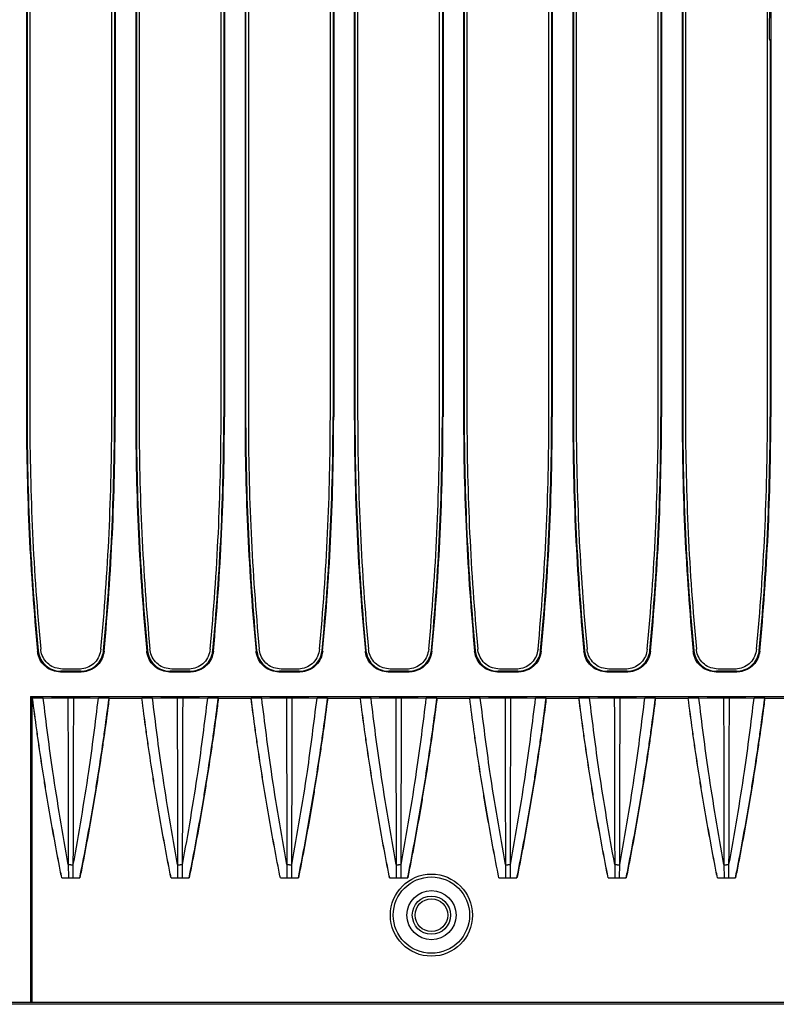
# Model space of a CAD drawing. Header units: millimetres. Extents: x 25 to 1935, y 715 to 2336.
# Tile 210 of 252: x 1747 to 1761, y 908 to 926. Entities that reach past the tile are written whole.
import ezdxf

# ---------------------------------------------------------------- set-up
doc = ezdxf.new("R2010")
doc.units = ezdxf.units.MM
doc.header["$LTSCALE"] = 2
doc.layers.get('0').update_dxf_attribs({"color": 2})

msp = doc.modelspace()

# ---------------------------------------------------------------- linework, layer by layer
at = {"color": 2, "linetype": 'Continuous', "lineweight": 30}
for p, q in [((1747.202, 937.272), (1747.202, 918.637)), ((1747.213, 937.26), (1747.213, 918.637)), ((1747.263, 937.22), (1747.263, 918.637)), ((1748.763, 918.637), (1748.763, 937.22)), ((1748.813, 937.26), (1748.813, 918.637)), ((1748.825, 937.272), (1748.825, 918.637)), ((1749.202, 937.272), (1749.202, 918.637)), ((1749.213, 937.26), (1749.213, 918.637)), ((1749.263, 937.22), (1749.263, 918.637)), ((1750.763, 918.637), (1750.763, 937.22)), ((1750.813, 937.26), (1750.813, 918.637)), ((1750.825, 937.272), (1750.825, 918.637)), ((1751.202, 937.272), (1751.202, 918.637)), ((1751.213, 937.26), (1751.213, 918.637)), ((1751.263, 937.22), (1751.263, 918.637)), ((1752.763, 918.637), (1752.763, 937.22)), ((1752.813, 937.26), (1752.813, 918.637)), ((1752.825, 937.272), (1752.825, 918.637)), ((1753.202, 937.272), (1753.202, 918.637)), ((1753.213, 937.26), (1753.213, 918.637)), ((1753.263, 937.22), (1753.263, 918.637)), ((1754.763, 918.637), (1754.763, 937.22)), ((1754.813, 937.26), (1754.813, 918.637)), ((1754.825, 937.272), (1754.825, 918.637)), ((1755.202, 937.272), (1755.202, 918.637)), ((1755.213, 937.26), (1755.213, 918.637)), ((1755.263, 937.22), (1755.263, 918.637)), ((1756.763, 918.637), (1756.763, 937.22)), ((1756.813, 937.26), (1756.813, 918.637)), ((1756.825, 937.272), (1756.825, 918.637)), ((1757.202, 937.272), (1757.202, 918.637)), ((1757.213, 937.26), (1757.213, 918.637)), ((1757.263, 937.22), (1757.263, 918.637)), ((1758.763, 918.637), (1758.763, 937.22)), ((1758.813, 937.26), (1758.813, 918.637)), ((1758.825, 937.272), (1758.825, 918.637)), ((1759.202, 937.272), (1759.202, 918.637)), ((1759.213, 937.26), (1759.213, 918.637)), ((1759.263, 937.22), (1759.263, 918.637)), ((1760.763, 918.637), (1760.763, 937.22)), ((1760.825, 937.272), (1760.825, 918.637)), ((1760.801, 925.543), (1760.818, 927.445)), ((1760.813, 925.506), (1760.813, 918.637)), ((1747.202, 918.637), (1747.213, 918.637)), ((1748.825, 918.637), (1748.813, 918.637)), ((1749.202, 918.637), (1749.213, 918.637)), ((1750.825, 918.637), (1750.813, 918.637)), ((1751.202, 918.637), (1751.213, 918.637)), ((1752.825, 918.637), (1752.813, 918.637)), ((1753.202, 918.637), (1753.213, 918.637)), ((1754.825, 918.637), (1754.813, 918.637)), ((1755.202, 918.637), (1755.213, 918.637)), ((1756.825, 918.637), (1756.813, 918.637)), ((1757.202, 918.637), (1757.213, 918.637)), ((1758.825, 918.637), (1758.813, 918.637)), ((1759.202, 918.637), (1759.213, 918.637)), ((1760.825, 918.637), (1760.813, 918.637)), ((1747.404, 914.349), (1747.414, 914.361)), ((1748.612, 914.361), (1748.623, 914.349)), ((1749.404, 914.349), (1749.414, 914.361)), ((1750.612, 914.361), (1750.623, 914.349)), ((1751.404, 914.349), (1751.414, 914.361)), ((1752.612, 914.361), (1752.623, 914.349)), ((1753.404, 914.349), (1753.414, 914.361)), ((1754.612, 914.361), (1754.623, 914.349)), ((1755.404, 914.349), (1755.414, 914.361)), ((1756.612, 914.361), (1756.623, 914.349)), ((1757.404, 914.349), (1757.414, 914.361)), ((1758.612, 914.361), (1758.623, 914.349)), ((1759.404, 914.349), (1759.414, 914.361)), ((1760.612, 914.361), (1760.623, 914.349)), ((1748.165, 914.02), (1747.861, 914.02)), ((1750.165, 914.02), (1749.861, 914.02)), ((1752.165, 914.02), (1751.861, 914.02)), ((1754.165, 914.02), (1753.861, 914.02)), ((1756.165, 914.02), (1755.861, 914.02)), ((1758.165, 914.02), (1757.861, 914.02)), ((1760.165, 914.02), (1759.861, 914.02)), ((1747.822, 913.969), (1748.205, 913.969)), ((1748.194, 913.98), (1747.832, 913.98)), ((1749.822, 913.969), (1750.205, 913.969)), ((1750.194, 913.98), (1749.832, 913.98)), ((1751.822, 913.969), (1752.205, 913.969)), ((1752.194, 913.98), (1751.832, 913.98)), ((1753.822, 913.969), (1754.205, 913.969)), ((1754.194, 913.98), (1753.832, 913.98)), ((1755.822, 913.969), (1756.205, 913.969)), ((1756.194, 913.98), (1755.832, 913.98)), ((1757.822, 913.969), (1758.205, 913.969)), ((1758.194, 913.98), (1757.832, 913.98)), ((1759.822, 913.969), (1760.205, 913.969)), ((1760.194, 913.98), (1759.832, 913.98)), ((1747.273, 913.52), (1769.013, 913.52)), ((1747.273, 913.52), (1747.273, 907.92)), ((1747.273, 913.52), (1747.307, 913.487)), ((1747.307, 913.487), (1747.313, 913.487)), ((1747.307, 907.92), (1747.307, 913.487)), ((1747.314, 913.488), (1747.313, 913.487)), ((1748.714, 913.487), (1748.713, 913.488)), ((1748.714, 913.487), (1749.313, 913.487)), ((1749.314, 913.488), (1749.313, 913.487)), ((1750.714, 913.487), (1750.713, 913.488)), ((1750.714, 913.487), (1751.313, 913.487)), ((1751.314, 913.488), (1751.313, 913.487)), ((1752.714, 913.487), (1752.713, 913.488)), ((1752.714, 913.487), (1753.313, 913.487)), ((1753.314, 913.488), (1753.313, 913.487)), ((1754.714, 913.487), (1754.713, 913.488)), ((1754.714, 913.487), (1755.313, 913.487)), ((1755.314, 913.488), (1755.313, 913.487)), ((1756.714, 913.487), (1756.713, 913.488)), ((1756.714, 913.487), (1757.313, 913.487)), ((1757.314, 913.488), (1757.313, 913.487)), ((1758.714, 913.487), (1758.713, 913.488)), ((1758.714, 913.487), (1759.313, 913.487)), ((1759.314, 913.488), (1759.313, 913.487)), ((1760.714, 913.487), (1760.713, 913.488)), ((1760.714, 913.487), (1761.313, 913.487)), ((1747.967, 910.444), (1747.968, 910.203)), ((1748.058, 910.203), (1748.059, 910.444)), ((1749.967, 910.444), (1749.968, 910.203)), ((1750.058, 910.203), (1750.059, 910.444)), ((1751.967, 910.444), (1751.968, 910.203)), ((1752.058, 910.203), (1752.059, 910.444)), ((1753.967, 910.444), (1753.968, 910.203)), ((1754.058, 910.203), (1754.059, 910.444)), ((1755.967, 910.444), (1755.968, 910.203)), ((1756.058, 910.203), (1756.059, 910.444)), ((1757.967, 910.444), (1757.968, 910.203)), ((1758.058, 910.203), (1758.059, 910.444)), ((1759.967, 910.444), (1759.968, 910.203)), ((1760.058, 910.203), (1760.059, 910.444)), ((1747.848, 910.2), (1747.849, 910.202)), ((1748.178, 910.202), (1748.179, 910.2)), ((1749.848, 910.2), (1749.849, 910.202)), ((1750.178, 910.202), (1750.179, 910.2)), ((1751.848, 910.2), (1751.849, 910.202)), ((1752.178, 910.202), (1752.179, 910.2)), ((1753.848, 910.2), (1753.849, 910.202)), ((1754.178, 910.202), (1754.179, 910.2)), ((1755.848, 910.2), (1755.849, 910.202)), ((1756.178, 910.202), (1756.179, 910.2)), ((1757.848, 910.2), (1757.849, 910.202)), ((1758.178, 910.202), (1758.179, 910.2)), ((1759.848, 910.2), (1759.849, 910.202)), ((1760.178, 910.202), (1760.179, 910.2)), ((1747.848, 910.2), (1748.179, 910.2)), ((1749.848, 910.2), (1750.179, 910.2)), ((1751.848, 910.2), (1752.179, 910.2)), ((1753.848, 910.2), (1754.179, 910.2)), ((1755.848, 910.2), (1756.179, 910.2)), ((1757.848, 910.2), (1758.179, 910.2)), ((1759.848, 910.2), (1760.179, 910.2)), ((1766.213, 907.889), (1659.814, 907.889)), ((1766.199, 907.92), (1659.827, 907.92))]:
    msp.add_line(p, q, dxfattribs=at)
at = {"color": 2, "linetype": 'Continuous', "lineweight": 30, "flags": 128}
for points in [[(1747.832, 913.98), (1747.827, 913.975), (1747.822, 913.969)], [(1748.205, 913.969), (1748.199, 913.975), (1748.194, 913.98)], [(1749.832, 913.98), (1749.827, 913.975), (1749.822, 913.969)], [(1750.205, 913.969), (1750.199, 913.975), (1750.194, 913.98)], [(1751.832, 913.98), (1751.827, 913.975), (1751.822, 913.969)], [(1752.205, 913.969), (1752.199, 913.975), (1752.194, 913.98)], [(1753.832, 913.98), (1753.827, 913.975), (1753.822, 913.969)], [(1754.205, 913.969), (1754.199, 913.975), (1754.194, 913.98)], [(1755.832, 913.98), (1755.827, 913.975), (1755.822, 913.969)], [(1756.205, 913.969), (1756.199, 913.975), (1756.194, 913.98)], [(1757.832, 913.98), (1757.827, 913.975), (1757.822, 913.969)], [(1758.205, 913.969), (1758.199, 913.975), (1758.194, 913.98)], [(1759.832, 913.98), (1759.827, 913.975), (1759.822, 913.969)], [(1760.205, 913.969), (1760.199, 913.975), (1760.194, 913.98)], [(1747.508, 913.49), (1747.451, 913.489), (1747.394, 913.489), (1747.314, 913.488)], [(1747.508, 913.49), (1747.658, 913.492), (1747.809, 913.493), (1747.96, 913.495)], [(1748.067, 913.495), (1748.217, 913.493), (1748.368, 913.492), (1748.519, 913.49)], [(1748.713, 913.488), (1748.656, 913.488), (1748.599, 913.489), (1748.519, 913.49)], [(1749.508, 913.49), (1749.451, 913.489), (1749.394, 913.489), (1749.314, 913.488)], [(1749.508, 913.49), (1749.658, 913.492), (1749.809, 913.493), (1749.96, 913.495)], [(1750.067, 913.495), (1750.217, 913.493), (1750.368, 913.492), (1750.519, 913.49)], [(1750.713, 913.488), (1750.656, 913.488), (1750.599, 913.489), (1750.519, 913.49)], [(1751.508, 913.49), (1751.451, 913.489), (1751.394, 913.489), (1751.314, 913.488)], [(1751.508, 913.49), (1751.658, 913.492), (1751.809, 913.493), (1751.96, 913.495)], [(1752.067, 913.495), (1752.217, 913.493), (1752.368, 913.492), (1752.519, 913.49)], [(1752.713, 913.488), (1752.656, 913.488), (1752.599, 913.489), (1752.519, 913.49)], [(1753.508, 913.49), (1753.451, 913.489), (1753.394, 913.489), (1753.314, 913.488)], [(1753.508, 913.49), (1753.658, 913.492), (1753.809, 913.493), (1753.96, 913.495)], [(1754.067, 913.495), (1754.217, 913.493), (1754.368, 913.492), (1754.519, 913.49)], [(1754.713, 913.488), (1754.656, 913.488), (1754.599, 913.489), (1754.519, 913.49)], [(1755.508, 913.49), (1755.451, 913.489), (1755.394, 913.489), (1755.314, 913.488)], [(1755.508, 913.49), (1755.658, 913.492), (1755.809, 913.493), (1755.96, 913.495)], [(1756.067, 913.495), (1756.217, 913.493), (1756.368, 913.492), (1756.519, 913.49)], [(1756.713, 913.488), (1756.656, 913.488), (1756.599, 913.489), (1756.519, 913.49)], [(1757.508, 913.49), (1757.451, 913.489), (1757.394, 913.489), (1757.314, 913.488)], [(1757.508, 913.49), (1757.658, 913.492), (1757.809, 913.493), (1757.96, 913.495)], [(1758.067, 913.495), (1758.217, 913.493), (1758.368, 913.492), (1758.519, 913.49)], [(1758.713, 913.488), (1758.656, 913.488), (1758.599, 913.489), (1758.519, 913.49)], [(1759.508, 913.49), (1759.451, 913.489), (1759.394, 913.489), (1759.314, 913.488)], [(1759.508, 913.49), (1759.658, 913.492), (1759.809, 913.493), (1759.96, 913.495)], [(1760.067, 913.495), (1760.217, 913.493), (1760.368, 913.492), (1760.519, 913.49)], [(1760.713, 913.488), (1760.656, 913.488), (1760.599, 913.489), (1760.519, 913.49)], [(1747.849, 910.202), (1747.908, 910.202), (1747.968, 910.203)], [(1748.058, 910.203), (1748.118, 910.202), (1748.178, 910.202)], [(1749.849, 910.202), (1749.908, 910.202), (1749.968, 910.203)], [(1750.058, 910.203), (1750.118, 910.202), (1750.178, 910.202)], [(1751.849, 910.202), (1751.908, 910.202), (1751.968, 910.203)], [(1752.058, 910.203), (1752.118, 910.202), (1752.178, 910.202)], [(1753.849, 910.202), (1753.908, 910.202), (1753.968, 910.203)], [(1754.058, 910.203), (1754.118, 910.202), (1754.178, 910.202)], [(1755.849, 910.202), (1755.908, 910.202), (1755.968, 910.203)], [(1756.058, 910.203), (1756.118, 910.202), (1756.178, 910.202)], [(1757.849, 910.202), (1757.908, 910.202), (1757.968, 910.203)], [(1758.058, 910.203), (1758.118, 910.202), (1758.178, 910.202)], [(1759.849, 910.202), (1759.908, 910.202), (1759.968, 910.203)], [(1760.058, 910.203), (1760.118, 910.202), (1760.178, 910.202)]]:
    msp.add_lwpolyline(points, dxfattribs=at)
at = {"color": 2, "linetype": 'Continuous', "lineweight": 30}
for radius in [0.751, 0.698, 0.45, 0.35, 0.299]:
    msp.add_circle((1754.613, 909.52), radius, dxfattribs=at)
for centre, radius, start, end in [((1792.813, 918.637), 45.611, 180, 185.3934), ((1792.813, 918.637), 45.6, 180, 185.3802), ((1792.813, 918.637), 45.55, 180, 185.3582), ((1703.213, 918.637), 45.55, 354.6418, 0), ((1703.213, 918.637), 45.6, 354.6198, 0), ((1703.213, 918.637), 45.611, 354.6066, 0), ((1794.813, 918.637), 45.611, 180, 185.3934), ((1794.813, 918.637), 45.6, 180, 185.3802), ((1794.813, 918.637), 45.55, 180, 185.3582), ((1705.213, 918.637), 45.55, 354.6418, 0), ((1705.213, 918.637), 45.6, 354.6198, 0), ((1705.213, 918.637), 45.611, 354.6066, 0), ((1796.813, 918.637), 45.611, 180, 185.3934), ((1796.813, 918.637), 45.6, 180, 185.3802), ((1796.813, 918.637), 45.55, 180, 185.3582), ((1707.213, 918.637), 45.55, 354.6418, 0), ((1707.213, 918.637), 45.6, 354.6198, 0), ((1707.213, 918.637), 45.611, 354.6066, 0), ((1798.813, 918.637), 45.611, 180, 185.3934), ((1798.813, 918.637), 45.6, 180, 185.3802), ((1798.813, 918.637), 45.55, 180, 185.3582), ((1709.213, 918.637), 45.55, 354.6418, 0), ((1709.213, 918.637), 45.6, 354.6198, 0), ((1709.213, 918.637), 45.611, 354.6066, 0), ((1800.813, 918.637), 45.611, 180, 185.3934), ((1800.813, 918.637), 45.6, 180, 185.3802), ((1800.813, 918.637), 45.55, 180, 185.3582), ((1711.213, 918.637), 45.55, 354.6418, 0), ((1711.213, 918.637), 45.6, 354.6198, 0), ((1711.213, 918.637), 45.611, 354.6066, 0), ((1802.813, 918.637), 45.611, 180, 185.3934), ((1802.813, 918.637), 45.6, 180, 185.3802), ((1802.813, 918.637), 45.55, 180, 185.3582), ((1713.213, 918.637), 45.55, 354.6418, 0), ((1713.213, 918.637), 45.6, 354.6198, 0), ((1713.213, 918.637), 45.611, 354.6066, 0), ((1804.813, 918.637), 45.611, 180, 185.3934), ((1804.813, 918.637), 45.6, 180, 185.3802), ((1804.813, 918.637), 45.55, 180, 185.3582), ((1715.213, 918.637), 45.55, 354.6418, 0), ((1715.213, 918.637), 45.6, 354.6198, 0), ((1715.213, 918.637), 45.611, 354.6066, 0)]:
    msp.add_arc(centre, radius, start, end, dxfattribs=at)
msp.add_ellipse((1760.861, 925.543), major_axis=(0.0502, 0.0328), ratio=0.999505, start_param=2.553877, end_param=3.221918, dxfattribs=at)
for points, knots in [([(1747.822, 913.969), (1747.774, 913.974), (1747.68, 913.983), (1747.554, 914.055), (1747.459, 914.162), (1747.415, 914.268), (1747.406, 914.332), (1747.404, 914.349)], [0, 0, 0, 0, 0.228399, 0.456799, 0.685167, 0.913525, 1, 1, 1, 1]), ([(1747.414, 914.361), (1747.423, 914.314), (1747.441, 914.221), (1747.525, 914.103), (1747.64, 914.018), (1747.749, 913.984), (1747.814, 913.981), (1747.832, 913.98)], [0, 0, 0, 0, 0.228363, 0.456727, 0.685059, 0.913382, 1, 1, 1, 1]), ([(1747.861, 914.02), (1747.816, 914.025), (1747.726, 914.034), (1747.606, 914.103), (1747.515, 914.204), (1747.473, 914.305), (1747.464, 914.366), (1747.462, 914.383)], [0, 0, 0, 0, 0.22861, 0.457225, 0.685714, 0.913942, 1, 1, 1, 1]), ([(1748.564, 914.383), (1748.555, 914.339), (1748.538, 914.25), (1748.458, 914.137), (1748.349, 914.057), (1748.245, 914.024), (1748.183, 914.021), (1748.165, 914.02)], [0, 0, 0, 0, 0.227964, 0.4559225, 0.684031, 0.9124081, 1, 1, 1, 1]), ([(1748.194, 913.98), (1748.241, 913.985), (1748.336, 913.994), (1748.462, 914.067), (1748.557, 914.173), (1748.601, 914.279), (1748.61, 914.343), (1748.612, 914.361)], [0, 0, 0, 0, 0.228363, 0.456727, 0.685059, 0.913382, 1, 1, 1, 1]), ([(1748.623, 914.349), (1748.614, 914.303), (1748.595, 914.21), (1748.512, 914.091), (1748.397, 914.007), (1748.287, 913.972), (1748.222, 913.97), (1748.205, 913.969)], [0, 0, 0, 0, 0.228399, 0.456799, 0.685167, 0.913525, 1, 1, 1, 1]), ([(1749.822, 913.969), (1749.774, 913.974), (1749.68, 913.983), (1749.554, 914.055), (1749.459, 914.162), (1749.415, 914.268), (1749.406, 914.332), (1749.404, 914.349)], [0, 0, 0, 0, 0.228399, 0.456799, 0.685167, 0.913525, 1, 1, 1, 1]), ([(1749.414, 914.361), (1749.423, 914.314), (1749.441, 914.221), (1749.525, 914.103), (1749.64, 914.018), (1749.749, 913.984), (1749.814, 913.981), (1749.832, 913.98)], [0, 0, 0, 0, 0.228363, 0.456727, 0.685059, 0.913382, 1, 1, 1, 1]), ([(1749.861, 914.02), (1749.816, 914.025), (1749.726, 914.034), (1749.606, 914.103), (1749.515, 914.204), (1749.473, 914.305), (1749.464, 914.366), (1749.462, 914.383)], [0, 0, 0, 0, 0.22861, 0.457225, 0.685714, 0.913942, 1, 1, 1, 1]), ([(1750.564, 914.383), (1750.555, 914.339), (1750.538, 914.25), (1750.458, 914.137), (1750.349, 914.057), (1750.245, 914.024), (1750.183, 914.021), (1750.165, 914.02)], [0, 0, 0, 0, 0.227964, 0.455923, 0.684031, 0.912408, 1, 1, 1, 1]), ([(1750.194, 913.98), (1750.241, 913.985), (1750.336, 913.994), (1750.462, 914.067), (1750.557, 914.173), (1750.601, 914.279), (1750.61, 914.343), (1750.612, 914.361)], [0, 0, 0, 0, 0.228363, 0.456727, 0.685059, 0.913382, 1, 1, 1, 1]), ([(1750.623, 914.349), (1750.614, 914.303), (1750.595, 914.21), (1750.512, 914.091), (1750.397, 914.007), (1750.287, 913.972), (1750.222, 913.97), (1750.205, 913.969)], [0, 0, 0, 0, 0.228399, 0.456799, 0.685167, 0.913525, 1, 1, 1, 1]), ([(1751.822, 913.969), (1751.774, 913.974), (1751.68, 913.983), (1751.554, 914.055), (1751.459, 914.162), (1751.415, 914.268), (1751.406, 914.332), (1751.404, 914.349)], [0, 0, 0, 0, 0.228399, 0.456799, 0.685167, 0.913525, 1, 1, 1, 1]), ([(1751.414, 914.361), (1751.423, 914.314), (1751.441, 914.221), (1751.525, 914.103), (1751.64, 914.018), (1751.749, 913.984), (1751.814, 913.981), (1751.832, 913.98)], [0, 0, 0, 0, 0.228363, 0.456727, 0.685059, 0.913382, 1, 1, 1, 1]), ([(1751.861, 914.02), (1751.816, 914.025), (1751.726, 914.034), (1751.606, 914.103), (1751.515, 914.204), (1751.473, 914.305), (1751.464, 914.366), (1751.462, 914.383)], [0, 0, 0, 0, 0.22861, 0.457225, 0.685714, 0.913942, 1, 1, 1, 1]), ([(1752.564, 914.383), (1752.555, 914.339), (1752.538, 914.25), (1752.458, 914.137), (1752.349, 914.057), (1752.245, 914.024), (1752.183, 914.021), (1752.165, 914.02)], [0, 0, 0, 0, 0.227964, 0.455923, 0.684031, 0.912408, 1, 1, 1, 1]), ([(1752.194, 913.98), (1752.241, 913.985), (1752.336, 913.994), (1752.462, 914.067), (1752.557, 914.173), (1752.601, 914.279), (1752.61, 914.343), (1752.612, 914.361)], [0, 0, 0, 0, 0.228363, 0.456727, 0.685059, 0.913382, 1, 1, 1, 1]), ([(1752.623, 914.349), (1752.614, 914.303), (1752.595, 914.21), (1752.512, 914.091), (1752.397, 914.007), (1752.287, 913.972), (1752.222, 913.97), (1752.205, 913.969)], [0, 0, 0, 0, 0.228399, 0.456799, 0.685167, 0.913525, 1, 1, 1, 1]), ([(1753.822, 913.969), (1753.774, 913.974), (1753.68, 913.983), (1753.554, 914.055), (1753.459, 914.162), (1753.415, 914.268), (1753.406, 914.332), (1753.404, 914.349)], [0, 0, 0, 0, 0.228399, 0.456799, 0.685167, 0.913525, 1, 1, 1, 1]), ([(1753.414, 914.361), (1753.423, 914.314), (1753.441, 914.221), (1753.525, 914.103), (1753.64, 914.018), (1753.749, 913.984), (1753.814, 913.981), (1753.832, 913.98)], [0, 0, 0, 0, 0.228363, 0.456727, 0.685059, 0.913382, 1, 1, 1, 1]), ([(1753.861, 914.02), (1753.816, 914.025), (1753.726, 914.034), (1753.606, 914.103), (1753.515, 914.204), (1753.473, 914.305), (1753.464, 914.366), (1753.462, 914.383)], [0, 0, 0, 0, 0.22861, 0.457225, 0.685714, 0.913942, 1, 1, 1, 1]), ([(1754.564, 914.383), (1754.555, 914.339), (1754.538, 914.25), (1754.458, 914.137), (1754.349, 914.057), (1754.245, 914.024), (1754.183, 914.021), (1754.165, 914.02)], [0, 0, 0, 0, 0.227964, 0.455923, 0.684031, 0.912408, 1, 1, 1, 1]), ([(1754.194, 913.98), (1754.241, 913.985), (1754.336, 913.994), (1754.462, 914.067), (1754.557, 914.173), (1754.601, 914.279), (1754.61, 914.343), (1754.612, 914.361)], [0, 0, 0, 0, 0.228363, 0.456727, 0.685059, 0.913382, 1, 1, 1, 1]), ([(1754.623, 914.349), (1754.614, 914.303), (1754.595, 914.21), (1754.512, 914.091), (1754.397, 914.007), (1754.287, 913.972), (1754.222, 913.97), (1754.205, 913.969)], [0, 0, 0, 0, 0.228399, 0.456799, 0.685167, 0.913525, 1, 1, 1, 1]), ([(1755.822, 913.969), (1755.774, 913.974), (1755.68, 913.983), (1755.554, 914.055), (1755.459, 914.162), (1755.415, 914.268), (1755.406, 914.332), (1755.404, 914.349)], [0, 0, 0, 0, 0.228399, 0.456799, 0.685167, 0.913525, 1, 1, 1, 1]), ([(1755.414, 914.361), (1755.423, 914.314), (1755.441, 914.221), (1755.525, 914.103), (1755.64, 914.018), (1755.749, 913.984), (1755.814, 913.981), (1755.832, 913.98)], [0, 0, 0, 0, 0.228363, 0.456727, 0.685059, 0.913382, 1, 1, 1, 1]), ([(1755.861, 914.02), (1755.816, 914.025), (1755.726, 914.034), (1755.606, 914.103), (1755.515, 914.204), (1755.473, 914.305), (1755.464, 914.366), (1755.462, 914.383)], [0, 0, 0, 0, 0.2286101, 0.4572245, 0.685714, 0.9139416, 1, 1, 1, 1]), ([(1756.564, 914.383), (1756.555, 914.339), (1756.538, 914.25), (1756.458, 914.137), (1756.349, 914.057), (1756.245, 914.024), (1756.183, 914.021), (1756.165, 914.02)], [0, 0, 0, 0, 0.227964, 0.4559225, 0.684031, 0.9124081, 1, 1, 1, 1]), ([(1756.194, 913.98), (1756.241, 913.985), (1756.336, 913.994), (1756.462, 914.067), (1756.557, 914.173), (1756.601, 914.279), (1756.61, 914.343), (1756.612, 914.361)], [0, 0, 0, 0, 0.228363, 0.456727, 0.685059, 0.913382, 1, 1, 1, 1]), ([(1756.623, 914.349), (1756.614, 914.303), (1756.595, 914.21), (1756.512, 914.091), (1756.397, 914.007), (1756.287, 913.972), (1756.222, 913.97), (1756.205, 913.969)], [0, 0, 0, 0, 0.228399, 0.456799, 0.685167, 0.913525, 1, 1, 1, 1]), ([(1757.822, 913.969), (1757.774, 913.974), (1757.68, 913.983), (1757.554, 914.055), (1757.459, 914.162), (1757.415, 914.268), (1757.406, 914.332), (1757.404, 914.349)], [0, 0, 0, 0, 0.228399, 0.456799, 0.685167, 0.913525, 1, 1, 1, 1]), ([(1757.414, 914.361), (1757.423, 914.314), (1757.441, 914.221), (1757.525, 914.103), (1757.64, 914.018), (1757.749, 913.984), (1757.814, 913.981), (1757.832, 913.98)], [0, 0, 0, 0, 0.228363, 0.456727, 0.685059, 0.913382, 1, 1, 1, 1]), ([(1757.861, 914.02), (1757.816, 914.025), (1757.726, 914.034), (1757.606, 914.103), (1757.515, 914.204), (1757.473, 914.305), (1757.464, 914.366), (1757.462, 914.383)], [0, 0, 0, 0, 0.22861, 0.457225, 0.685714, 0.913942, 1, 1, 1, 1]), ([(1758.564, 914.383), (1758.555, 914.339), (1758.538, 914.25), (1758.458, 914.137), (1758.349, 914.057), (1758.245, 914.024), (1758.183, 914.021), (1758.165, 914.02)], [0, 0, 0, 0, 0.227964, 0.4559225, 0.684031, 0.9124081, 1, 1, 1, 1]), ([(1758.194, 913.98), (1758.241, 913.985), (1758.336, 913.994), (1758.462, 914.067), (1758.557, 914.173), (1758.601, 914.279), (1758.61, 914.343), (1758.612, 914.361)], [0, 0, 0, 0, 0.228363, 0.456727, 0.685059, 0.913382, 1, 1, 1, 1]), ([(1758.623, 914.349), (1758.614, 914.303), (1758.595, 914.21), (1758.512, 914.091), (1758.397, 914.007), (1758.287, 913.972), (1758.222, 913.97), (1758.205, 913.969)], [0, 0, 0, 0, 0.228399, 0.456799, 0.685167, 0.913525, 1, 1, 1, 1]), ([(1759.822, 913.969), (1759.774, 913.974), (1759.68, 913.983), (1759.554, 914.055), (1759.459, 914.162), (1759.415, 914.268), (1759.406, 914.332), (1759.404, 914.349)], [0, 0, 0, 0, 0.228399, 0.456799, 0.685167, 0.913525, 1, 1, 1, 1]), ([(1759.414, 914.361), (1759.423, 914.314), (1759.441, 914.221), (1759.525, 914.103), (1759.64, 914.018), (1759.749, 913.984), (1759.814, 913.981), (1759.832, 913.98)], [0, 0, 0, 0, 0.228363, 0.456727, 0.685059, 0.913382, 1, 1, 1, 1]), ([(1759.861, 914.02), (1759.816, 914.025), (1759.726, 914.034), (1759.606, 914.103), (1759.515, 914.204), (1759.473, 914.305), (1759.464, 914.366), (1759.462, 914.383)], [0, 0, 0, 0, 0.22861, 0.457225, 0.685714, 0.913942, 1, 1, 1, 1]), ([(1760.564, 914.383), (1760.555, 914.339), (1760.538, 914.25), (1760.458, 914.137), (1760.349, 914.057), (1760.245, 914.024), (1760.183, 914.021), (1760.165, 914.02)], [0, 0, 0, 0, 0.227964, 0.455923, 0.684031, 0.912408, 1, 1, 1, 1]), ([(1760.194, 913.98), (1760.241, 913.985), (1760.336, 913.994), (1760.462, 914.067), (1760.557, 914.173), (1760.601, 914.279), (1760.61, 914.343), (1760.612, 914.361)], [0, 0, 0, 0, 0.2283629, 0.4567272, 0.6850593, 0.9133824, 1, 1, 1, 1]), ([(1760.623, 914.349), (1760.614, 914.303), (1760.595, 914.21), (1760.512, 914.091), (1760.397, 914.007), (1760.287, 913.972), (1760.222, 913.97), (1760.205, 913.969)], [0, 0, 0, 0, 0.228399, 0.456799, 0.685167, 0.913525, 1, 1, 1, 1]), ([(1747.848, 910.2), (1747.838, 910.248), (1747.791, 910.484), (1747.711, 910.91), (1747.627, 911.384), (1747.563, 911.764), (1747.502, 912.145), (1747.444, 912.526), (1747.376, 913.005), (1747.338, 913.294), (1747.313, 913.487)], [0, 0, 0, 0, 0.043391, 0.216956, 0.390522, 0.477304, 0.564085, 0.737651, 0.824433, 1, 1, 1, 1]), ([(1747.849, 910.202), (1747.839, 910.249), (1747.792, 910.485), (1747.712, 910.911), (1747.628, 911.385), (1747.564, 911.766), (1747.503, 912.146), (1747.445, 912.527), (1747.377, 913.006), (1747.339, 913.295), (1747.314, 913.488)], [0, 0, 0, 0, 0.043394, 0.216972, 0.390551, 0.477339, 0.564127, 0.737705, 0.824494, 1, 1, 1, 1]), ([(1747.967, 910.444), (1747.868, 911.011), (1747.69, 912.023), (1747.563, 913.042), (1747.508, 913.49)], [0, 0, 0, 0, 0.560132, 1, 1, 1, 1]), ([(1747.96, 913.495), (1747.97, 913.495), (1747.987, 913.495), (1748.017, 913.495), (1748.043, 913.495), (1748.06, 913.495), (1748.067, 913.495)], [0, 0, 0, 0, 0.297111, 0.499955, 0.797047, 1, 1, 1, 1]), ([(1747.96, 913.495), (1747.961, 913.196), (1747.963, 912.423), (1747.965, 911.646), (1747.966, 911.049), (1747.966, 910.868), (1747.967, 910.628), (1747.967, 910.506), (1747.967, 910.445)], [0, 0, 0, 0, 0.294141, 0.7605, 0.763825, 0.880829, 0.939331, 1, 1, 1, 1]), ([(1748.059, 910.445), (1748.059, 910.504), (1748.06, 910.8), (1748.061, 911.516), (1748.064, 912.474), (1748.066, 913.194), (1748.067, 913.495)], [0, 0, 0, 0, 0.0582949, 0.2914744, 0.7041934, 1, 1, 1, 1]), ([(1748.059, 910.444), (1748.159, 911.011), (1748.337, 912.022), (1748.464, 913.042), (1748.519, 913.49)], [0, 0, 0, 0, 0.560079, 1, 1, 1, 1]), ([(1748.178, 910.202), (1748.187, 910.249), (1748.234, 910.485), (1748.315, 910.911), (1748.399, 911.385), (1748.463, 911.765), (1748.524, 912.146), (1748.582, 912.527), (1748.65, 913.006), (1748.688, 913.295), (1748.713, 913.488)], [0, 0, 0, 0, 0.043393, 0.216968, 0.390544, 0.47733, 0.564117, 0.737692, 0.824478, 1, 1, 1, 1]), ([(1748.714, 913.487), (1748.708, 913.439), (1748.677, 913.2), (1748.632, 912.866), (1748.562, 912.389), (1748.503, 912.009), (1748.441, 911.628), (1748.376, 911.248), (1748.308, 910.869), (1748.236, 910.488), (1748.198, 910.297), (1748.179, 910.2)], [0, 0, 0, 0, 0.04339, 0.216952, 0.303732, 0.477295, 0.564075, 0.650855, 0.824417, 0.911197, 1, 1, 1, 1]), ([(1749.848, 910.2), (1749.838, 910.248), (1749.791, 910.484), (1749.711, 910.91), (1749.627, 911.384), (1749.563, 911.764), (1749.502, 912.145), (1749.444, 912.526), (1749.376, 913.005), (1749.338, 913.294), (1749.313, 913.487)], [0, 0, 0, 0, 0.043391, 0.216956, 0.390522, 0.477304, 0.564085, 0.737651, 0.824433, 1, 1, 1, 1]), ([(1749.849, 910.202), (1749.839, 910.249), (1749.792, 910.485), (1749.712, 910.911), (1749.628, 911.385), (1749.564, 911.766), (1749.503, 912.146), (1749.445, 912.527), (1749.377, 913.006), (1749.339, 913.295), (1749.314, 913.488)], [0, 0, 0, 0, 0.043394, 0.216972, 0.390551, 0.477339, 0.564127, 0.737705, 0.824494, 1, 1, 1, 1]), ([(1749.967, 910.444), (1749.868, 911.011), (1749.69, 912.023), (1749.563, 913.042), (1749.508, 913.49)], [0, 0, 0, 0, 0.560132, 1, 1, 1, 1]), ([(1749.96, 913.495), (1749.97, 913.495), (1749.987, 913.495), (1750.017, 913.495), (1750.043, 913.495), (1750.06, 913.495), (1750.067, 913.495)], [0, 0, 0, 0, 0.297111, 0.499955, 0.797047, 1, 1, 1, 1]), ([(1749.96, 913.495), (1749.961, 913.196), (1749.963, 912.423), (1749.965, 911.646), (1749.966, 911.049), (1749.966, 910.868), (1749.967, 910.628), (1749.967, 910.506), (1749.967, 910.445)], [0, 0, 0, 0, 0.294141, 0.7605, 0.763825, 0.880829, 0.939331, 1, 1, 1, 1]), ([(1750.059, 910.445), (1750.059, 910.504), (1750.06, 910.8), (1750.061, 911.516), (1750.064, 912.474), (1750.066, 913.194), (1750.067, 913.495)], [0, 0, 0, 0, 0.0582949, 0.2914744, 0.7041934, 1, 1, 1, 1]), ([(1750.059, 910.444), (1750.159, 911.011), (1750.337, 912.022), (1750.464, 913.042), (1750.519, 913.49)], [0, 0, 0, 0, 0.560079, 1, 1, 1, 1]), ([(1750.178, 910.202), (1750.187, 910.249), (1750.234, 910.485), (1750.315, 910.911), (1750.399, 911.385), (1750.463, 911.765), (1750.524, 912.146), (1750.582, 912.527), (1750.65, 913.006), (1750.688, 913.295), (1750.713, 913.488)], [0, 0, 0, 0, 0.043393, 0.216968, 0.390544, 0.47733, 0.564117, 0.737692, 0.824478, 1, 1, 1, 1]), ([(1750.714, 913.487), (1750.708, 913.439), (1750.677, 913.2), (1750.632, 912.866), (1750.562, 912.389), (1750.503, 912.009), (1750.441, 911.628), (1750.376, 911.248), (1750.308, 910.869), (1750.236, 910.488), (1750.198, 910.297), (1750.179, 910.2)], [0, 0, 0, 0, 0.04339, 0.216952, 0.303732, 0.477295, 0.564075, 0.650855, 0.824417, 0.911197, 1, 1, 1, 1]), ([(1751.848, 910.2), (1751.838, 910.248), (1751.791, 910.484), (1751.711, 910.91), (1751.627, 911.384), (1751.563, 911.764), (1751.502, 912.145), (1751.444, 912.526), (1751.376, 913.005), (1751.338, 913.294), (1751.313, 913.487)], [0, 0, 0, 0, 0.043391, 0.216956, 0.390522, 0.477304, 0.564085, 0.737651, 0.824433, 1, 1, 1, 1]), ([(1751.849, 910.202), (1751.839, 910.249), (1751.792, 910.485), (1751.712, 910.911), (1751.628, 911.385), (1751.564, 911.766), (1751.503, 912.146), (1751.445, 912.527), (1751.377, 913.006), (1751.339, 913.295), (1751.314, 913.488)], [0, 0, 0, 0, 0.043394, 0.216972, 0.390551, 0.477339, 0.564127, 0.737705, 0.824494, 1, 1, 1, 1]), ([(1751.967, 910.444), (1751.868, 911.011), (1751.69, 912.023), (1751.563, 913.042), (1751.508, 913.49)], [0, 0, 0, 0, 0.560132, 1, 1, 1, 1]), ([(1751.96, 913.495), (1751.97, 913.495), (1751.987, 913.495), (1752.017, 913.495), (1752.043, 913.495), (1752.06, 913.495), (1752.067, 913.495)], [0, 0, 0, 0, 0.297111, 0.499955, 0.797047, 1, 1, 1, 1]), ([(1751.96, 913.495), (1751.961, 913.196), (1751.963, 912.423), (1751.965, 911.646), (1751.966, 911.049), (1751.966, 910.868), (1751.967, 910.628), (1751.967, 910.506), (1751.967, 910.445)], [0, 0, 0, 0, 0.294141, 0.7605, 0.763825, 0.880829, 0.939331, 1, 1, 1, 1]), ([(1752.059, 910.445), (1752.059, 910.504), (1752.06, 910.8), (1752.061, 911.516), (1752.064, 912.474), (1752.066, 913.194), (1752.067, 913.495)], [0, 0, 0, 0, 0.0582949, 0.2914744, 0.7041934, 1, 1, 1, 1]), ([(1752.059, 910.444), (1752.159, 911.011), (1752.337, 912.022), (1752.464, 913.042), (1752.519, 913.49)], [0, 0, 0, 0, 0.560079, 1, 1, 1, 1]), ([(1752.178, 910.202), (1752.187, 910.249), (1752.234, 910.485), (1752.315, 910.911), (1752.399, 911.385), (1752.463, 911.765), (1752.524, 912.146), (1752.582, 912.527), (1752.65, 913.006), (1752.688, 913.295), (1752.713, 913.488)], [0, 0, 0, 0, 0.043393, 0.216968, 0.390544, 0.47733, 0.564117, 0.737692, 0.824478, 1, 1, 1, 1]), ([(1752.714, 913.487), (1752.708, 913.439), (1752.677, 913.2), (1752.632, 912.866), (1752.562, 912.389), (1752.503, 912.009), (1752.441, 911.628), (1752.376, 911.248), (1752.308, 910.869), (1752.236, 910.488), (1752.198, 910.297), (1752.179, 910.2)], [0, 0, 0, 0, 0.04339, 0.216952, 0.303732, 0.477295, 0.564075, 0.650855, 0.824417, 0.911197, 1, 1, 1, 1]), ([(1753.848, 910.2), (1753.838, 910.248), (1753.791, 910.484), (1753.711, 910.91), (1753.627, 911.384), (1753.563, 911.764), (1753.502, 912.145), (1753.444, 912.526), (1753.376, 913.005), (1753.338, 913.294), (1753.313, 913.487)], [0, 0, 0, 0, 0.043391, 0.216956, 0.390522, 0.477304, 0.564085, 0.737651, 0.824433, 1, 1, 1, 1]), ([(1753.849, 910.202), (1753.839, 910.249), (1753.792, 910.485), (1753.712, 910.911), (1753.628, 911.385), (1753.564, 911.766), (1753.503, 912.146), (1753.445, 912.527), (1753.377, 913.006), (1753.339, 913.295), (1753.314, 913.488)], [0, 0, 0, 0, 0.043394, 0.216972, 0.390551, 0.477339, 0.564127, 0.737705, 0.824494, 1, 1, 1, 1]), ([(1753.967, 910.444), (1753.868, 911.011), (1753.69, 912.023), (1753.563, 913.042), (1753.508, 913.49)], [0, 0, 0, 0, 0.560132, 1, 1, 1, 1]), ([(1753.96, 913.495), (1753.97, 913.495), (1753.987, 913.495), (1754.017, 913.495), (1754.043, 913.495), (1754.06, 913.495), (1754.067, 913.495)], [0, 0, 0, 0, 0.297111, 0.499955, 0.797047, 1, 1, 1, 1]), ([(1753.96, 913.495), (1753.961, 913.196), (1753.963, 912.423), (1753.965, 911.646), (1753.966, 911.049), (1753.966, 910.868), (1753.967, 910.628), (1753.967, 910.506), (1753.967, 910.445)], [0, 0, 0, 0, 0.294141, 0.7605004, 0.7638251, 0.880829, 0.9393309, 1, 1, 1, 1]), ([(1754.059, 910.445), (1754.059, 910.504), (1754.06, 910.8), (1754.061, 911.516), (1754.064, 912.474), (1754.066, 913.194), (1754.067, 913.495)], [0, 0, 0, 0, 0.0582949, 0.2914744, 0.7041934, 1, 1, 1, 1]), ([(1754.059, 910.444), (1754.159, 911.011), (1754.337, 912.022), (1754.464, 913.042), (1754.519, 913.49)], [0, 0, 0, 0, 0.560079, 1, 1, 1, 1]), ([(1754.178, 910.202), (1754.187, 910.249), (1754.234, 910.485), (1754.315, 910.911), (1754.399, 911.385), (1754.463, 911.765), (1754.524, 912.146), (1754.582, 912.527), (1754.65, 913.006), (1754.688, 913.295), (1754.713, 913.488)], [0, 0, 0, 0, 0.043393, 0.216968, 0.390544, 0.47733, 0.564117, 0.737692, 0.824478, 1, 1, 1, 1]), ([(1754.714, 913.487), (1754.708, 913.439), (1754.677, 913.2), (1754.632, 912.866), (1754.562, 912.389), (1754.503, 912.009), (1754.441, 911.628), (1754.376, 911.248), (1754.308, 910.869), (1754.236, 910.488), (1754.198, 910.297), (1754.179, 910.2)], [0, 0, 0, 0, 0.04339, 0.216952, 0.303732, 0.477295, 0.564075, 0.650855, 0.824417, 0.911197, 1, 1, 1, 1]), ([(1755.848, 910.2), (1755.838, 910.248), (1755.791, 910.484), (1755.711, 910.91), (1755.627, 911.384), (1755.563, 911.764), (1755.502, 912.145), (1755.444, 912.526), (1755.376, 913.005), (1755.338, 913.294), (1755.313, 913.487)], [0, 0, 0, 0, 0.043391, 0.216956, 0.390522, 0.477304, 0.564085, 0.737651, 0.824433, 1, 1, 1, 1]), ([(1755.849, 910.202), (1755.839, 910.249), (1755.792, 910.485), (1755.712, 910.911), (1755.628, 911.385), (1755.564, 911.766), (1755.503, 912.146), (1755.445, 912.527), (1755.377, 913.006), (1755.339, 913.295), (1755.314, 913.488)], [0, 0, 0, 0, 0.043394, 0.216972, 0.390551, 0.477339, 0.564127, 0.737705, 0.824494, 1, 1, 1, 1]), ([(1755.967, 910.444), (1755.868, 911.011), (1755.69, 912.023), (1755.563, 913.042), (1755.508, 913.49)], [0, 0, 0, 0, 0.560132, 1, 1, 1, 1]), ([(1755.96, 913.495), (1755.97, 913.495), (1755.987, 913.495), (1756.017, 913.495), (1756.043, 913.495), (1756.06, 913.495), (1756.067, 913.495)], [0, 0, 0, 0, 0.297111, 0.499955, 0.797047, 1, 1, 1, 1]), ([(1755.96, 913.495), (1755.961, 913.196), (1755.963, 912.423), (1755.965, 911.646), (1755.966, 911.049), (1755.966, 910.868), (1755.967, 910.628), (1755.967, 910.506), (1755.967, 910.445)], [0, 0, 0, 0, 0.294141, 0.7605, 0.763825, 0.880829, 0.939331, 1, 1, 1, 1]), ([(1756.059, 910.445), (1756.059, 910.504), (1756.06, 910.8), (1756.061, 911.516), (1756.064, 912.474), (1756.066, 913.194), (1756.067, 913.495)], [0, 0, 0, 0, 0.0582949, 0.2914744, 0.7041934, 1, 1, 1, 1]), ([(1756.059, 910.444), (1756.159, 911.011), (1756.337, 912.022), (1756.464, 913.042), (1756.519, 913.49)], [0, 0, 0, 0, 0.560079, 1, 1, 1, 1]), ([(1756.178, 910.202), (1756.187, 910.249), (1756.234, 910.485), (1756.315, 910.911), (1756.399, 911.385), (1756.463, 911.765), (1756.524, 912.146), (1756.582, 912.527), (1756.65, 913.006), (1756.688, 913.295), (1756.713, 913.488)], [0, 0, 0, 0, 0.043393, 0.216968, 0.390544, 0.47733, 0.564117, 0.737692, 0.824478, 1, 1, 1, 1]), ([(1756.714, 913.487), (1756.708, 913.439), (1756.677, 913.2), (1756.632, 912.866), (1756.562, 912.389), (1756.503, 912.009), (1756.441, 911.628), (1756.376, 911.248), (1756.308, 910.869), (1756.236, 910.488), (1756.198, 910.297), (1756.179, 910.2)], [0, 0, 0, 0, 0.04339, 0.216952, 0.303732, 0.477295, 0.564075, 0.650855, 0.824417, 0.911197, 1, 1, 1, 1]), ([(1757.848, 910.2), (1757.838, 910.248), (1757.791, 910.484), (1757.711, 910.91), (1757.627, 911.384), (1757.563, 911.764), (1757.502, 912.145), (1757.444, 912.526), (1757.376, 913.005), (1757.338, 913.294), (1757.313, 913.487)], [0, 0, 0, 0, 0.043391, 0.216956, 0.390522, 0.477304, 0.564085, 0.737651, 0.824433, 1, 1, 1, 1]), ([(1757.849, 910.202), (1757.839, 910.249), (1757.792, 910.485), (1757.712, 910.911), (1757.628, 911.385), (1757.564, 911.766), (1757.503, 912.146), (1757.445, 912.527), (1757.377, 913.006), (1757.339, 913.295), (1757.314, 913.488)], [0, 0, 0, 0, 0.043394, 0.216972, 0.390551, 0.477339, 0.564127, 0.737705, 0.824494, 1, 1, 1, 1]), ([(1757.967, 910.444), (1757.868, 911.011), (1757.69, 912.023), (1757.563, 913.042), (1757.508, 913.49)], [0, 0, 0, 0, 0.560132, 1, 1, 1, 1]), ([(1757.96, 913.495), (1757.97, 913.495), (1757.987, 913.495), (1758.017, 913.495), (1758.043, 913.495), (1758.06, 913.495), (1758.067, 913.495)], [0, 0, 0, 0, 0.297111, 0.499955, 0.797047, 1, 1, 1, 1]), ([(1757.96, 913.495), (1757.961, 913.196), (1757.963, 912.423), (1757.965, 911.646), (1757.966, 911.049), (1757.966, 910.868), (1757.967, 910.628), (1757.967, 910.506), (1757.967, 910.445)], [0, 0, 0, 0, 0.294141, 0.7605, 0.763825, 0.880829, 0.939331, 1, 1, 1, 1]), ([(1758.059, 910.445), (1758.059, 910.504), (1758.06, 910.8), (1758.061, 911.516), (1758.064, 912.474), (1758.066, 913.194), (1758.067, 913.495)], [0, 0, 0, 0, 0.0582949, 0.2914744, 0.7041934, 1, 1, 1, 1]), ([(1758.059, 910.444), (1758.159, 911.011), (1758.337, 912.022), (1758.464, 913.042), (1758.519, 913.49)], [0, 0, 0, 0, 0.560079, 1, 1, 1, 1]), ([(1758.178, 910.202), (1758.187, 910.249), (1758.234, 910.485), (1758.315, 910.911), (1758.399, 911.385), (1758.463, 911.765), (1758.524, 912.146), (1758.582, 912.527), (1758.65, 913.006), (1758.688, 913.295), (1758.713, 913.488)], [0, 0, 0, 0, 0.043393, 0.216968, 0.390544, 0.47733, 0.564117, 0.737692, 0.824478, 1, 1, 1, 1]), ([(1758.714, 913.487), (1758.708, 913.439), (1758.677, 913.2), (1758.632, 912.866), (1758.562, 912.389), (1758.503, 912.009), (1758.441, 911.628), (1758.376, 911.248), (1758.308, 910.869), (1758.236, 910.488), (1758.198, 910.297), (1758.179, 910.2)], [0, 0, 0, 0, 0.04339, 0.216952, 0.303732, 0.477295, 0.564075, 0.650855, 0.824417, 0.911197, 1, 1, 1, 1]), ([(1759.848, 910.2), (1759.838, 910.248), (1759.791, 910.484), (1759.711, 910.91), (1759.627, 911.384), (1759.563, 911.764), (1759.502, 912.145), (1759.444, 912.526), (1759.376, 913.005), (1759.338, 913.294), (1759.313, 913.487)], [0, 0, 0, 0, 0.043391, 0.216956, 0.390522, 0.477304, 0.564085, 0.737651, 0.824433, 1, 1, 1, 1]), ([(1759.849, 910.202), (1759.839, 910.249), (1759.792, 910.485), (1759.712, 910.911), (1759.628, 911.385), (1759.564, 911.766), (1759.503, 912.146), (1759.445, 912.527), (1759.377, 913.006), (1759.339, 913.295), (1759.314, 913.488)], [0, 0, 0, 0, 0.043394, 0.216972, 0.390551, 0.477339, 0.564127, 0.737705, 0.824494, 1, 1, 1, 1]), ([(1759.967, 910.444), (1759.868, 911.011), (1759.69, 912.023), (1759.563, 913.042), (1759.508, 913.49)], [0, 0, 0, 0, 0.560132, 1, 1, 1, 1]), ([(1759.96, 913.495), (1759.97, 913.495), (1759.987, 913.495), (1760.017, 913.495), (1760.043, 913.495), (1760.06, 913.495), (1760.067, 913.495)], [0, 0, 0, 0, 0.297111, 0.499955, 0.797047, 1, 1, 1, 1]), ([(1759.96, 913.495), (1759.961, 913.196), (1759.963, 912.423), (1759.965, 911.646), (1759.966, 911.049), (1759.966, 910.868), (1759.967, 910.628), (1759.967, 910.506), (1759.967, 910.445)], [0, 0, 0, 0, 0.294141, 0.7605, 0.763825, 0.880829, 0.939331, 1, 1, 1, 1]), ([(1760.059, 910.445), (1760.059, 910.504), (1760.06, 910.8), (1760.061, 911.516), (1760.064, 912.474), (1760.066, 913.194), (1760.067, 913.495)], [0, 0, 0, 0, 0.0582949, 0.2914744, 0.7041934, 1, 1, 1, 1]), ([(1760.059, 910.444), (1760.159, 911.011), (1760.337, 912.022), (1760.464, 913.042), (1760.519, 913.49)], [0, 0, 0, 0, 0.560079, 1, 1, 1, 1]), ([(1760.178, 910.202), (1760.187, 910.249), (1760.234, 910.485), (1760.315, 910.911), (1760.399, 911.385), (1760.463, 911.765), (1760.524, 912.146), (1760.582, 912.527), (1760.65, 913.006), (1760.688, 913.295), (1760.713, 913.488)], [0, 0, 0, 0, 0.043393, 0.216968, 0.390544, 0.47733, 0.564117, 0.737692, 0.824478, 1, 1, 1, 1]), ([(1760.714, 913.487), (1760.708, 913.439), (1760.677, 913.2), (1760.632, 912.866), (1760.562, 912.389), (1760.503, 912.009), (1760.441, 911.628), (1760.376, 911.248), (1760.308, 910.869), (1760.236, 910.488), (1760.198, 910.297), (1760.179, 910.2)], [0, 0, 0, 0, 0.04339, 0.216952, 0.303732, 0.477295, 0.564075, 0.650855, 0.824417, 0.911197, 1, 1, 1, 1]), ([(1747.967, 910.445), (1747.975, 910.444), (1747.989, 910.444), (1748.005, 910.444), (1748.013, 910.444)], [0, 0, 0, 0, 0.500122, 1, 1, 1, 1]), ([(1748.013, 910.443), (1748.021, 910.443), (1748.037, 910.443), (1748.052, 910.443), (1748.059, 910.444)], [0, 0, 0, 0, 0.5000002, 1, 1, 1, 1]), ([(1749.967, 910.444), (1749.975, 910.443), (1749.989, 910.443), (1750.005, 910.443), (1750.013, 910.443)], [0, 0, 0, 0, 0.5, 1, 1, 1, 1]), ([(1750.013, 910.444), (1750.013, 910.444), (1750.021, 910.444), (1750.037, 910.444), (1750.052, 910.444), (1750.059, 910.445)], [0, 0, 0, 0, 0.000242, 0.500121, 1, 1, 1, 1]), ([(1751.967, 910.445), (1751.975, 910.444), (1751.989, 910.444), (1752.005, 910.444), (1752.013, 910.444)], [0, 0, 0, 0, 0.500122, 1, 1, 1, 1]), ([(1752.013, 910.443), (1752.021, 910.443), (1752.037, 910.443), (1752.052, 910.443), (1752.059, 910.444)], [0, 0, 0, 0, 0.5, 1, 1, 1, 1]), ([(1753.967, 910.444), (1753.975, 910.443), (1753.989, 910.443), (1754.005, 910.443), (1754.013, 910.443)], [0, 0, 0, 0, 0.5, 1, 1, 1, 1]), ([(1754.013, 910.444), (1754.013, 910.444), (1754.021, 910.444), (1754.037, 910.444), (1754.052, 910.444), (1754.059, 910.445)], [0, 0, 0, 0, 0.0002423, 0.5001211, 1, 1, 1, 1]), ([(1755.967, 910.444), (1755.975, 910.443), (1755.989, 910.443), (1756.005, 910.443), (1756.013, 910.443)], [0, 0, 0, 0, 0.5, 1, 1, 1, 1]), ([(1756.013, 910.444), (1756.013, 910.444), (1756.021, 910.444), (1756.037, 910.444), (1756.052, 910.444), (1756.059, 910.445)], [0, 0, 0, 0, 0.000242, 0.500121, 1, 1, 1, 1]), ([(1757.967, 910.445), (1757.975, 910.444), (1757.989, 910.444), (1758.005, 910.444), (1758.013, 910.444)], [0, 0, 0, 0, 0.500122, 1, 1, 1, 1]), ([(1758.013, 910.443), (1758.021, 910.443), (1758.037, 910.443), (1758.052, 910.443), (1758.059, 910.444)], [0, 0, 0, 0, 0.5, 1, 1, 1, 1]), ([(1759.967, 910.444), (1759.975, 910.443), (1759.989, 910.443), (1760.005, 910.443), (1760.013, 910.443)], [0, 0, 0, 0, 0.5, 1, 1, 1, 1]), ([(1760.013, 910.444), (1760.013, 910.444), (1760.021, 910.444), (1760.037, 910.444), (1760.052, 910.444), (1760.059, 910.445)], [0, 0, 0, 0, 0.000242, 0.500121, 1, 1, 1, 1]), ([(1747.968, 910.203), (1747.978, 910.203), (1747.999, 910.203), (1748.032, 910.203), (1748.05, 910.203), (1748.058, 910.203)], [0, 0, 0, 0, 0.357625, 0.715278, 1, 1, 1, 1]), ([(1749.968, 910.203), (1749.978, 910.203), (1749.999, 910.203), (1750.032, 910.203), (1750.05, 910.203), (1750.058, 910.203)], [0, 0, 0, 0, 0.3576249, 0.7152776, 1, 1, 1, 1]), ([(1751.968, 910.203), (1751.978, 910.203), (1751.999, 910.203), (1752.032, 910.203), (1752.05, 910.203), (1752.058, 910.203)], [0, 0, 0, 0, 0.357625, 0.715278, 1, 1, 1, 1]), ([(1753.968, 910.203), (1753.978, 910.203), (1753.999, 910.203), (1754.032, 910.203), (1754.05, 910.203), (1754.058, 910.203)], [0, 0, 0, 0, 0.357625, 0.715278, 1, 1, 1, 1]), ([(1755.968, 910.203), (1755.978, 910.203), (1755.999, 910.203), (1756.032, 910.203), (1756.05, 910.203), (1756.058, 910.203)], [0, 0, 0, 0, 0.357625, 0.715278, 1, 1, 1, 1]), ([(1757.968, 910.203), (1757.978, 910.203), (1757.999, 910.203), (1758.032, 910.203), (1758.05, 910.203), (1758.058, 910.203)], [0, 0, 0, 0, 0.357625, 0.715278, 1, 1, 1, 1]), ([(1759.968, 910.203), (1759.978, 910.203), (1759.999, 910.203), (1760.032, 910.203), (1760.05, 910.203), (1760.058, 910.203)], [0, 0, 0, 0, 0.357625, 0.715278, 1, 1, 1, 1])]:
    msp.add_open_spline(points, degree=3, knots=knots, dxfattribs=at)

doc.saveas('drawing.dxf')
